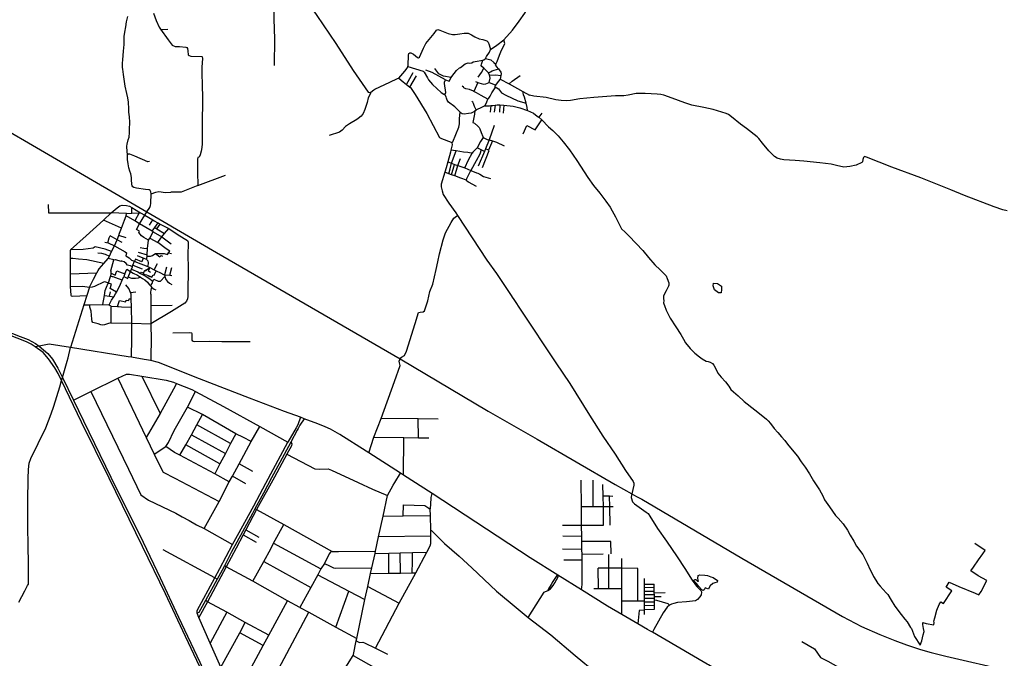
# Model space of a CAD drawing. Header units: millimetres. Extents: x 664923 to 767831, y 3118803 to 3207600.
# Tile 122 of 256: x 682141 to 688577, y 3176505 to 3180679. Entities that reach past the tile are written whole.
import ezdxf

# ---------------------------------------------------------------- set-up
doc = ezdxf.new("R2010")
doc.units = ezdxf.units.MM
for name, color, linetype in [('railways', 4, 'Continuous'), ('roads_2', 2, 'Continuous'), ('roads_3', 3, 'Continuous'), ('water', 7, 'Continuous')]:
    doc.layers.add(name, color=color, linetype=linetype)

msp = doc.modelspace()

# ---------------------------------------------------------------- linework, layer by layer
at = {"layer": 'railways'}
for points in [[(673886.35, 3184707.33), (673900.64, 3184699.01), (676994.51, 3182899.73), (677174.05, 3182795.41), (677996.68, 3182317.48), (678647.94, 3181939.17), (679614.37, 3181376.62), (680231.31, 3181016.15), (680667.55, 3180763.7), (681302.49, 3180394.24), (682971.64, 3179423.21), (683295.65, 3179234.76)], [(683295.65, 3179234.76), (683427.68, 3179158.41), (684627.35, 3178462.58), (685202.81, 3178121.06), (685523.61, 3177937.59), (686032.42, 3177641.15), (686143.05, 3177579.42), (686173.09, 3177563.25)], [(686173.09, 3177563.25), (686203.03, 3177547.13)], [(686203.03, 3177547.13), (686208.08, 3177544.42), (686860.45, 3177159.57), (687519.16, 3176778.78), (687644.35, 3176714.04), (687764.31, 3176661.73), (687861.44, 3176620.74), (687937.38, 3176593.59), (688029.3, 3176563.36), (688098.4, 3176543.61), (688194.42, 3176519.3), (688611.21, 3176422.88), (689137.6, 3176293.39), (689725.38, 3176156.07), (690111.77, 3176064.37), (690367.1, 3176003.79), (690816.92, 3175890.97), (691335.71, 3175767.6), (691424.94, 3175749.88), (691559.53, 3175727.05), (691711.69, 3175708.69), (692576.93, 3175639.5)]]:
    msp.add_lwpolyline(points, dxfattribs=at)
at = {"layer": 'roads_2'}
for points in [[(683097.9, 3181291.62), (683243.56, 3181295.71), (683316.67, 3181294.51), (683339.56, 3181290.77), (683396.44, 3181277.8), (683444.28, 3181255.95), (683580.16, 3181185.16), (683631.25, 3181154.12), (683758.77, 3181089.36), (683807.52, 3181063.26), (683829.06, 3181051.94), (683867.83, 3181016.59), (683957.59, 3180890.63), (684083.4, 3180706.16), (684208.16, 3180522.7), (684320.91, 3180347.77), (684419.73, 3180205.5), (684426.47, 3180203.56), (684435.73, 3180205.76), (684437.11, 3180206.6)], [(684456.45, 3180221.15), (684462.91, 3180225.08), (684561.32, 3180271.84), (684611.04, 3180294.71), (684618.21, 3180297.92)], [(684618.21, 3180297.92), (684648.44, 3180273.04), (684670.37, 3180255.46), (684690.8, 3180239.11), (684694.98, 3180235.76), (684725.13, 3180190.52), (684802.48, 3180066.92), (684885.54, 3179909.51), (684898.03, 3179903.53), (684961.91, 3179879.89), (684965.62, 3179873.79), (684966.85, 3179861.99), (684960.12, 3179827.48), (684957.3, 3179813.03), (684939.42, 3179750.49), (684927.95, 3179710.34), (684919.45, 3179682.12), (684896.06, 3179604.52)], [(684437.11, 3180206.6), (684456.45, 3180221.15)], [(682242.15, 3178542.11), (682214.96, 3178558.71), (682184.67, 3178573.06), (682062.11, 3178621.93), (681904.44, 3178687.08), (681856.79, 3178712.47), (681604.27, 3178864.38), (681328.91, 3179027.78), (681201.11, 3179105.32), (681040.58, 3179210.09), (680856.04, 3179335.19), (680784.9, 3179383.85), (680731.77, 3179410.93), (680696.12, 3179428.86), (680626.56, 3179458.23), (680408.42, 3179545.84), (680291.63, 3179588.14), (680230.06, 3179610.44), (679994.79, 3179692), (679774.44, 3179769.37), (679741.48, 3179780.81)], [(679748.75, 3179794.93), (679921.87, 3179734.86), (680214.03, 3179634.07), (680297.38, 3179603.94), (680384.77, 3179572.37), (680406.76, 3179563.61), (680629.34, 3179473.86), (680719.71, 3179434.92), (680777.7, 3179405.07), (680835.82, 3179367.23), (681075.06, 3179204.58), (681213.11, 3179116.27), (681293.73, 3179067.93), (681448.3, 3178974.72), (681649.02, 3178854.68), (681795.1, 3178767.37), (681883.31, 3178713.29), (681951.34, 3178682.18), (682143.12, 3178608.75), (682196.51, 3178588.08), (682244.46, 3178562.18), (682268.72, 3178545.68)], [(684896.06, 3179604.52), (684895.33, 3179586.02), (684901.42, 3179559.91), (684909.53, 3179536.92), (684946.56, 3179481), (684990.94, 3179418.01), (685002.59, 3179400.21), (685099.42, 3179253.79), (685193.65, 3179108.36), (685257.29, 3179019.72), (685354.6, 3178875.89), (685360.49, 3178866.79)], [(685360.49, 3178866.79), (685370.34, 3178851.58)], [(685370.34, 3178851.58), (685416.54, 3178780.28), (685645.22, 3178436.51), (685736.21, 3178300.95), (685865.51, 3178094.93), (685951.9, 3177957.07), (686033.82, 3177840.2), (686100.07, 3177733.87), (686150.3, 3177660.68), (686156.15, 3177649.99), (686156.36, 3177637.15)], [(686245.73, 3176693.56), (686181.56, 3176730.89), (686076.67, 3176791.9), (685982.41, 3176846.74), (685812.74, 3176952.67), (685659.41, 3177048.4), (685477.38, 3177162.06), (684836.77, 3177582.29), (684650.42, 3177702.04), (684629.53, 3177715.46), (684422.37, 3177848.6), (684405.28, 3177859.59), (684232.73, 3177967.84), (684173.15, 3178003.77), (684137.35, 3178019.02), (684089.38, 3178038.59), (684000.09, 3178071.44), (683976.67, 3178080.36), (683872.49, 3178118.7), (683642.44, 3178205.96), (683315.99, 3178330.95), (683047.13, 3178438.49), (682997.64, 3178452.41), (682954.95, 3178458.76), (682870.94, 3178472.9), (682850.48, 3178475.2), (682473.53, 3178535.86), (682334.28, 3178559.07), (682268.72, 3178545.68), (682242.15, 3178542.11)], [(683976.67, 3178080.36), (683958.01, 3178030.88)], [(684000.09, 3178071.44), (683973, 3178030.02), (683970.29, 3178025.02)], [(683960.68, 3178007.37), (683955.25, 3177997.4), (683913.03, 3177918.14), (683869.77, 3177836.93), (683786.36, 3177684.84), (683733.54, 3177583.73), (683678.84, 3177483.3), (683661.49, 3177451.44), (683596.55, 3177331.24), (683523.44, 3177196.75), (683478.72, 3177110.3), (683463.18, 3177080.26), (683431.45, 3177022.58), (683354.43, 3176882.57), (683311.43, 3176804.39), (683300.21, 3176800.74)], [(683947.19, 3178012.01), (683893.1, 3177917.75)], [(683958.01, 3178030.88), (683947.19, 3178012.01)], [(683970.29, 3178025.02), (683960.68, 3178007.37)], [(683300.21, 3176800.74), (683300.92, 3176817.24), (683416.15, 3177030.84), (683448.77, 3177091.3), (683532.61, 3177249.38), (683563.69, 3177307.47), (683671.29, 3177501.73), (683750.74, 3177650.85), (683893.1, 3177917.75)], [(686149.62, 3177609.06), (686143.05, 3177579.42), (686140.38, 3177570.6), (686139.05, 3177557.23), (686147.25, 3177528.58), (686160.38, 3177514.92), (686237.17, 3177461.17), (686248.17, 3177451.58), (686260.84, 3177433.8), (686310.68, 3177353.02), (686368.87, 3177271.34), (686438.89, 3177167.52), (686489.23, 3177091.8), (686537.36, 3177015.5), (686564.52, 3176976.42), (686591.39, 3176950.44), (686592.49, 3176948.44)], [(686156.36, 3177637.15), (686149.62, 3177609.06)], [(686596.83, 3176940.51), (686598.43, 3176937.6), (686595.6, 3176921.11), (686586.55, 3176906.07), (686572.34, 3176889.91), (686559.32, 3176881.84), (686499.7, 3176874.46), (686440.66, 3176869.68), (686417.43, 3176864.12), (686401.8, 3176859.15), (686389.12, 3176852.77), (686373.24, 3176840.52), (686346.83, 3176802.31), (686285.73, 3176694.51), (686281.12, 3176685.71), (686277.25, 3176675.21)], [(686592.49, 3176948.44), (686596.83, 3176940.51)], [(686260.63, 3176684.89), (686245.73, 3176693.56)], [(686845.91, 3176343.28), (686643.51, 3176461.99), (686635.87, 3176466.47), (686608.1, 3176482.76), (686277.25, 3176675.21), (686260.63, 3176684.89)]]:
    msp.add_lwpolyline(points, dxfattribs=at)
at = {"layer": 'roads_3'}
for points in [[(683806.54, 3180379.1), (683808.16, 3180554.19), (683805.02, 3180683.45), (683804.4, 3180745.56), (683805.97, 3180761.92), (683806.16, 3180865.81), (683807.53, 3180963.9), (683807.52, 3181063.26)], [(685219.24, 3180484.75), (685259.89, 3180511.81), (685305, 3180547.97), (685361.57, 3180611.03), (685405.55, 3180670.03), (685443.73, 3180721.24), (685450, 3180732.38), (685451.97, 3180740.27)], [(682903.35, 3179308.4), (682924.43, 3179344.73), (682957.76, 3179402.16), (682971.64, 3179423.21), (682990.43, 3179451.68), (682994.66, 3179463.82), (682997.11, 3179478.35), (682999.59, 3179542.11), (682998.76, 3179554.92), (682994.48, 3179562.61), (682986.88, 3179566.64), (682962.67, 3179568.84), (682904.29, 3179578.26), (682887.57, 3179583.43), (682879.2, 3179586.93), (682874.95, 3179592.8), (682874.06, 3179599.25), (682872.42, 3179637.76), (682871.76, 3179647.07), (682866.97, 3179671.03), (682860.95, 3179689.31), (682854.64, 3179710.67), (682852.1, 3179723.3), (682850.08, 3179736.2), (682846.23, 3179766.66), (682844.71, 3179796.37), (682841.86, 3179845.45), (682842, 3179853.22), (682843.89, 3179865.66), (682850.73, 3179893.43), (682855.39, 3179910.58), (682856.04, 3179919.38), (682857.39, 3179933.11), (682857.96, 3179962.34), (682859.56, 3180009.94), (682858.23, 3180044.57), (682854.63, 3180075.3), (682853.53, 3180095.71), (682851, 3180140.91), (682847.19, 3180168.52), (682841.81, 3180196.37), (682830.38, 3180245.32), (682823.18, 3180289.69), (682818.53, 3180321.68), (682814.1, 3180354.97), (682813.67, 3180366.34), (682813.47, 3180394.78), (682813.9, 3180417.28), (682819.79, 3180472.72), (682822.71, 3180518.27), (682823.37, 3180559.66), (682823.47, 3180569.23), (682827.98, 3180596.96), (682833.92, 3180632.23), (682838.1, 3180664.35), (682846.62, 3180700.69)], [(683015.22, 3180722.48), (683033.65, 3180675.19), (683052.8, 3180630.49), (683062.09, 3180618.49), (683068.9, 3180615.5), (683109.94, 3180616.4)], [(683062.09, 3180618.49), (683110.24, 3180548.22)], [(684618.21, 3180297.92), (684659.33, 3180342.74), (684673.82, 3180362.42), (684677.57, 3180373.72), (684679.39, 3180379.21), (684682.32, 3180448.27), (684684.7, 3180458.85), (684690.14, 3180461.84), (684698.53, 3180461.97), (684715.09, 3180453.88), (684741.34, 3180432.87), (684747.94, 3180431.15), (684755.19, 3180434.54), (684780.2, 3180492.32), (684796.5, 3180523.46), (684850.59, 3180588.61), (684866.3, 3180610.66), (684873.9, 3180615.13), (684887.12, 3180610.99), (684941.11, 3180590.05), (684969.36, 3180582.14), (684988.33, 3180582.81), (685017.48, 3180586.9), (685047.34, 3180591.01), (685072.53, 3180591.41), (685093.16, 3180580.48), (685115.64, 3180567.4), (685143.6, 3180553.68), (685167.76, 3180549.71), (685194.55, 3180541.05), (685202.71, 3180533.55), (685209.56, 3180515.87), (685219.24, 3180484.75)], [(683110.24, 3180548.22), (683136.99, 3180512.34), (683156.47, 3180504.3), (683184.58, 3180504.01), (683227.74, 3180499.6), (683233.62, 3180496.79), (683238.45, 3180491.78), (683240.17, 3180475.47), (683242.77, 3180449.35), (683247.96, 3180444.35), (683260.43, 3180440.91), (683330.55, 3180439.83), (683333.89, 3180436.26), (683335.15, 3180425.74), (683330.94, 3180368.29), (683331.01, 3180317.8), (683332.59, 3180263.71), (683336.44, 3180158.43), (683334.2, 3179999.65), (683334.3, 3179900.12), (683333.73, 3179867.06), (683331.52, 3179844.87), (683327.55, 3179819.38), (683321.34, 3179796.03), (683313.18, 3179781.02), (683305.91, 3179778.72), (683302.79, 3179768.5), (683303.04, 3179682.78), (683304.77, 3179595.98), (683196.64, 3179552.87), (683127.8, 3179552.12)], [(685253.06, 3180389.79), (685262.44, 3180405.08), (685276.98, 3180448.47), (685290.16, 3180479.5), (685311, 3180516.82), (685311.14, 3180523.75), (685305, 3180547.97)], [(685185.14, 3180424.96), (685192.71, 3180438.14), (685211.87, 3180467.46), (685219.24, 3180484.75)], [(684924.04, 3180287.32), (684947.2, 3180277.53), (684960.73, 3180300.49), (684965.33, 3180308.32), (684995.38, 3180346.94), (685015.13, 3180365.16), (685022.05, 3180367.07), (685053.44, 3180390.46), (685073.39, 3180398.04), (685081.83, 3180396), (685096.76, 3180398.41), (685105.8, 3180403.64), (685119.27, 3180406.04), (685169.4, 3180414.41), (685175.47, 3180416.07), (685185.14, 3180424.96), (685194.96, 3180424.08), (685220.87, 3180416.16), (685241.21, 3180400.5), (685253.06, 3180389.79), (685248.45, 3180381.73), (685262.54, 3180367.79), (685270.44, 3180357.28), (685275.22, 3180350.92), (685284.95, 3180336.17), (685287.68, 3180325.32), (685286.13, 3180315.03), (685282.4, 3180290.36), (685339.84, 3180260.04), (685430.1, 3180209.17), (685472.45, 3180186.6)], [(684677.57, 3180373.72), (684778.11, 3180342.97), (684785.57, 3180335.64), (684807.31, 3180299.51), (684812.34, 3180285.55), (684839.11, 3180255.47), (684896.53, 3180202.97), (684914.23, 3180192.36), (684920.48, 3180190.29), (684924.74, 3180197.25), (684926.09, 3180204.54), (684918.61, 3180261.45), (684917.38, 3180270.15), (684924.04, 3180287.32), (684837.14, 3180333.53), (684796.35, 3180350.32)], [(684960.73, 3180300.49), (684910.22, 3180311.12), (684892.82, 3180318.04), (684881.58, 3180326.34), (684854.19, 3180360.06)], [(685137.78, 3180302.84), (685158.96, 3180334.51), (685174, 3180362.75)], [(685282.4, 3180290.36), (685268.36, 3180274.36), (685252.19, 3180251.24), (685211.43, 3180266), (685209.32, 3180268.79), (685216.09, 3180297.67), (685215.16, 3180307.67), (685211.4, 3180316.6), (685204.97, 3180331.65), (685174, 3180362.75), (685161.45, 3180373.08), (685158.48, 3180380.74), (685160.42, 3180388.73), (685169.4, 3180414.41)], [(685204.97, 3180331.65), (685217.5, 3180339.3), (685229.55, 3180344.12), (685270.44, 3180357.28)], [(684670.37, 3180255.46), (684713.9, 3180334.46)], [(684690.8, 3180239.11), (684733.87, 3180312.18)], [(685211.4, 3180316.6), (685252.42, 3180318.8), (685286.13, 3180315.03)], [(685339.84, 3180260.04), (685360.5, 3180277.71), (685412.07, 3180314.23)], [(685201.77, 3180160.88), (685158.31, 3180183.05), (685126.78, 3180200.78), (685109.78, 3180210.19), (685106.46, 3180212.02), (685081.76, 3180223.19), (685056.9, 3180227.93), (685044.94, 3180233.13), (685041.24, 3180238.21), (685033.39, 3180245.28)], [(685136.71, 3180268.95), (685109.78, 3180210.19)], [(685119.39, 3180275.66), (685136.71, 3180268.95), (685142.26, 3180266.78), (685172.6, 3180258.28), (685188.32, 3180260.07), (685199.61, 3180264.11), (685209.32, 3180268.79)], [(685178.94, 3180116.78), (685185.87, 3180122.36), (685194.84, 3180142.02), (685201.77, 3180160.88), (685208.13, 3180167.4), (685216.18, 3180180.38), (685226.96, 3180200.84), (685248.37, 3180234.58), (685249.85, 3180241.06), (685252.19, 3180251.24)], [(685249.85, 3180241.06), (685270.7, 3180226.45), (685290.19, 3180202.11), (685318.84, 3180186.64), (685396.36, 3180149.86), (685451.86, 3180132.96)], [(684435.73, 3180205.76), (684431.72, 3180193.6), (684419.34, 3180168.34), (684412.13, 3180139.17), (684396.83, 3180091.34), (684385.89, 3180066.84), (684373.41, 3180048.47), (684353.92, 3180033.63), (684344.9, 3180027.32), (684297.51, 3179999.32), (684271.52, 3179980.39), (684249.63, 3179956.43), (684231.57, 3179943.79), (684163.64, 3179921.65)], [(685021.14, 3180074.68), (684984.56, 3180108.8), (684944.55, 3180141.04), (684935.31, 3180153.74), (684931.77, 3180165.49), (684929.3, 3180174.71), (684920.48, 3180190.29)], [(685460.56, 3180086.76), (685459.03, 3180104.75), (685451.86, 3180132.96), (685441.4, 3180174.07), (685433.95, 3180188.59), (685430.91, 3180200.62), (685430.1, 3180209.17)], [(688596.11, 3179429.85), (688568.6, 3179435.68), (688512.1, 3179456.03), (688317.45, 3179529.75), (688226.98, 3179567.26), (688032.81, 3179645.63), (687841.24, 3179715.6), (687676.96, 3179780.69), (687662.76, 3179784.51), (687657.61, 3179778.83), (687653.17, 3179766.05), (687650.7, 3179751.16), (687645.16, 3179746.06), (687608.23, 3179729.46), (687568.46, 3179720.73), (687527.84, 3179716.22), (687480.98, 3179727.03), (687445.39, 3179734.74), (687372.01, 3179743.78), (687267.77, 3179755.59), (687210.37, 3179758.91), (687136.87, 3179763.13), (687114.54, 3179768.61), (687091.81, 3179774.07), (687075.94, 3179784.71), (687038.82, 3179822.61), (686997.11, 3179872.8), (686972.9, 3179902.56), (686961.77, 3179913.28), (686891.5, 3179969.18), (686852.71, 3179997.25), (686793.89, 3180044.98), (686775.41, 3180058.85), (686758.87, 3180065.49), (686674.47, 3180091.74), (686612.55, 3180105.28), (686535.25, 3180120.75), (686489.39, 3180134.91), (686406.38, 3180165.91), (686351.64, 3180186.46), (686332.24, 3180189.79), (686307.72, 3180193.02), (686229.92, 3180196.53), (686170.4, 3180197.03), (686119.44, 3180186.77), (686090.67, 3180182.67), (686036.28, 3180181.07), (685893.33, 3180170.79), (685802.91, 3180162.46), (685741.38, 3180151.3), (685714.76, 3180149.42), (685680.41, 3180151.06), (685646.37, 3180155.95), (685582.61, 3180170.2), (685502.49, 3180180.19), (685472.45, 3180186.6)], [(684965.62, 3179873.79), (684972.37, 3179880.66), (685011.74, 3179976.81), (685016.14, 3179999.04), (685016.69, 3180010.31), (685015.21, 3180033.9), (685021.14, 3180074.68), (685034.04, 3180066.89), (685046.86, 3180064.55), (685074.17, 3180068.98), (685094.58, 3180071.49), (685112, 3180078.67), (685115.94, 3180083.09), (685124.6, 3180089.4), (685165.16, 3180110.39), (685178.94, 3180116.78), (685188.45, 3180115.48), (685212.16, 3180116.59), (685220.32, 3180117.66), (685234.03, 3180119.48), (685249.23, 3180121.56), (685260.98, 3180123.17), (685279.26, 3180122.38), (685305.57, 3180120.61), (685365.54, 3180114.66), (685411.01, 3180103.41), (685460.56, 3180086.76), (685499.54, 3180069.22), (685524.32, 3180049.63), (685534.3, 3180041.8), (685553.92, 3180025.41), (685597.36, 3179979.97), (685626.6, 3179955.37), (685661.5, 3179919.24), (685693.88, 3179880.52)], [(685124.6, 3180089.4), (685113.73, 3180111.32), (685107.2, 3180132.28), (685102.44, 3180139.91), (685096.94, 3180144.7)], [(685220.32, 3180117.66), (685215.53, 3180074.15)], [(685249.23, 3180121.56), (685243.15, 3180074.85)], [(685279.26, 3180122.38), (685276.99, 3180074.1)], [(685305.57, 3180120.61), (685302.11, 3180069.1)], [(685115.94, 3180083.09), (685112.87, 3180061.01), (685103.14, 3180007.18), (685114.83, 3180002.99), (685136.3, 3179983.56), (685143.66, 3179975.71), (685148.47, 3179965.78), (685156.86, 3179941.25), (685168.89, 3179915.24), (685169.78, 3179908.57), (685153.15, 3179882.88), (685131.6, 3179841.18), (685103.64, 3179813.51), (685098.32, 3179807.01), (685091.88, 3179806.4), (685069.33, 3179811.17), (685041.93, 3179813.31), (684994.41, 3179821.54), (684960.12, 3179827.48)], [(685553.25, 3180069.22), (685534.3, 3180041.8)], [(685243.26, 3179987.97), (685210.52, 3179893.54), (685186.52, 3179834.41), (685179.97, 3179818.83), (685137.87, 3179722.35)], [(685432.76, 3179933.99), (685456.95, 3179987.8), (685510.33, 3179959.11), (685553.92, 3180025.41)], [(685169.78, 3179908.57), (685196.27, 3179897.05), (685210.52, 3179893.54), (685231.96, 3179886.83), (685258.44, 3179878.53), (685308.11, 3179854.62)], [(685179.97, 3179818.83), (685158.5, 3179828.75), (685131.6, 3179841.18)], [(685231.96, 3179886.83), (685206.14, 3179825.66)], [(685693.88, 3179880.52), (685735.95, 3179829.62), (685783.82, 3179758.82), (685854.98, 3179646.98), (685890.73, 3179596.57), (685932.34, 3179545.09), (685972.43, 3179492.3), (686000.94, 3179453.72), (686014.24, 3179429.01), (686034.72, 3179391.32), (686053.1, 3179356.68), (686068.06, 3179325.06), (686075.75, 3179312.35), (686097.8, 3179289.84), (686121.95, 3179265.57), (686170.49, 3179216.51), (686213.56, 3179171.47), (686250.73, 3179124.04), (686292.01, 3179077.69), (686326.61, 3179045.36), (686357.03, 3179016.04), (686367.03, 3179004.39), (686373.99, 3178988.83), (686383.76, 3178958.94), (686384.77, 3178945.08), (686382.56, 3178937.59), (686367.55, 3178907.3), (686353.74, 3178882.93), (686350.02, 3178873.11), (686348.82, 3178867.19), (686349.24, 3178857.95), (686350.97, 3178842.73)], [(682988.64, 3179751.8), (682977.63, 3179750.53), (682893.22, 3179788.33), (682860.68, 3179800.62), (682850.32, 3179799.45), (682844.71, 3179796.37)], [(684945.47, 3179672.72), (684954.2, 3179705.45), (684963.96, 3179741.31), (684994.41, 3179821.54)], [(685004.73, 3179726.29), (685023.35, 3179773.07)], [(685049.66, 3179710.31), (685075.15, 3179763.11), (685098.32, 3179807.01)], [(685158.5, 3179828.75), (685148.51, 3179799.83), (685124.16, 3179756.03), (685090.55, 3179694.11), (685127.48, 3179677.49), (685136.29, 3179675.57), (685148, 3179669.59), (685173.29, 3179654.07), (685218.67, 3179641.7)], [(685166.58, 3179712.68), (685210.25, 3179823.82), (685206.14, 3179825.66), (685186.52, 3179834.41)], [(684939.42, 3179750.49), (684963.96, 3179741.31), (684984.06, 3179733.9), (685004.73, 3179726.29), (685049.66, 3179710.31), (685090.55, 3179694.11)], [(684963.59, 3179666.18), (684984.06, 3179733.9)], [(684984.18, 3179658.75), (685004.73, 3179726.29)], [(683304.77, 3179595.98), (683485.82, 3179663.13)], [(685061.35, 3179630.46), (685024.63, 3179644.15), (684984.18, 3179658.75), (684963.59, 3179666.18), (684945.47, 3179672.72), (684919.45, 3179682.12)], [(685127.33, 3179589.38), (685074.99, 3179617.32), (685064.54, 3179624.86), (685061.35, 3179630.46), (685063.51, 3179640.77), (685090.55, 3179694.11)], [(682999.59, 3179542.11), (683030, 3179553.13), (683050.54, 3179556.01), (683094, 3179550.85), (683127.8, 3179552.12)], [(682327.3, 3179470.39), (682328.14, 3179416.98), (682738.48, 3179416.08)], [(682838.89, 3179413.31), (682738.48, 3179416.08), (682777.49, 3179449.86), (682795.51, 3179462.05), (682810.76, 3179466.68), (682838.07, 3179465.82), (682858.96, 3179459.68), (682873.76, 3179450.88), (682930.06, 3179417.32)], [(682874.3, 3179414.87), (682873.76, 3179450.88)], [(682805.84, 3179316.06), (682689.08, 3179369.34), (682738.48, 3179416.08)], [(682761.38, 3179200.45), (682777.9, 3179241.15), (682788.6, 3179269.89), (682793.87, 3179284.07), (682805.84, 3179316.06), (682825.8, 3179368.87), (682837.56, 3179398.29), (682838.89, 3179413.31), (682874.3, 3179414.87), (682922.19, 3179416.98), (682930.06, 3179417.32)], [(682974.98, 3179133.76), (682974.33, 3179142.29), (682976.95, 3179183.97), (682983.49, 3179237.59), (682990.84, 3179251.43), (683013.28, 3179293.66), (683006.45, 3179297.59), (682924.43, 3179344.73), (682892.2, 3179364.6), (682837.56, 3179398.29)], [(682922.19, 3179416.98), (682892.2, 3179364.6)], [(682930.06, 3179417.32), (682957.76, 3179402.16)], [(682957.76, 3179402.16), (683011.01, 3179371), (683020.24, 3179365.59), (683042.8, 3179352.24), (683044.86, 3179351.16), (683059.95, 3179343.17), (683114.9, 3179314.07), (683175.85, 3179272.61), (683237.01, 3179235.56), (683240.18, 3179232.51), (683241.83, 3179226.06), (683240.43, 3179134.24), (683242.32, 3179063.4), (683241.64, 3179007.54), (683239.85, 3178939.49), (683238.95, 3178898.1), (683239.32, 3178870.6), (683236.61, 3178855.93), (683230.98, 3178839.75), (683219.78, 3178827.5), (683132.06, 3178771.26), (682997.91, 3178691.82)], [(684978.89, 3179382.94), (684996.95, 3179396.1)], [(684996.95, 3179396.1), (685002.59, 3179400.21)], [(682689.08, 3179369.34), (682575.9, 3179267.32), (682473.66, 3179175.75), (682470.48, 3179168.02), (682470.68, 3179117.61), (682471.08, 3179019.25), (682470.08, 3178935.4), (682550.2, 3178937.02), (682596.92, 3178932.01)], [(682988.95, 3179335.8), (683011.01, 3179371)], [(683006.45, 3179297.59), (683023.76, 3179321.76), (683044.86, 3179351.16)], [(683023.76, 3179321.76), (683037.94, 3179312.16), (683059.95, 3179343.17)], [(684422.37, 3177848.6), (684456.8, 3177949.79), (684503.83, 3178072.6), (684591.68, 3178314.94), (684628.72, 3178420.16), (684622.61, 3178436.78), (684621.71, 3178447.66), (684627.35, 3178462.58), (684627.82, 3178467), (684636.99, 3178474.33), (684655.94, 3178483.89), (684669.42, 3178513.39), (684724.92, 3178694.08), (684747.01, 3178766.36), (684758.85, 3178768.09), (684777.95, 3178768.9), (684786.09, 3178776.74), (684807.78, 3178841.82), (684822.82, 3178902.17), (684841.17, 3178950.24), (684863.39, 3179046.66), (684873.43, 3179097.68), (684885.52, 3179149.25), (684908.86, 3179240.55), (684924.16, 3179285.49), (684961.81, 3179352.88), (684978.89, 3179382.94)], [(682717.94, 3179221.25), (682719.05, 3179230.22), (682725.31, 3179253.47), (682732.32, 3179266.13)], [(682777.9, 3179241.15), (682732.32, 3179266.13)], [(682836.16, 3179253.02), (682788.6, 3179269.89)], [(682983.49, 3179237.59), (682951.49, 3179255.98), (682937.79, 3179266.88), (682918.75, 3179288.04), (682924.86, 3179296.15), (682903.35, 3179308.4)], [(682990.84, 3179251.43), (683042.99, 3179222.75), (683063.35, 3179250.49), (683070.84, 3179259.72), (683088.14, 3179281.06), (683114.9, 3179314.07)], [(683013.28, 3179293.66), (683070.84, 3179259.72), (683130.98, 3179215.09)], [(683037.94, 3179312.16), (683088.14, 3179281.06)], [(682740.36, 3179165.3), (682698.61, 3179178.55), (682633.29, 3179194.71), (682621.3, 3179185.38), (682554.51, 3179178.11), (682473.66, 3179175.75)], [(682596.92, 3178932.01), (682623.37, 3178983.98), (682644.01, 3179023.74), (682652.89, 3179040.82), (682660, 3179051.8), (682691.43, 3179086.18), (682719.85, 3179118.7), (682727.94, 3179134.24), (682740.36, 3179165.3), (682761.38, 3179200.45)], [(682696.82, 3179224.8), (682717.94, 3179221.25), (682761.38, 3179200.45)], [(682761.38, 3179200.45), (682831.11, 3179161.31), (682838.19, 3179155.57), (682834.09, 3179135.76), (682855.62, 3179122.56), (682871.28, 3179108.54), (682890.54, 3179099.97), (682904.6, 3179093.7), (682978.19, 3179066.34), (682990.73, 3179059.68), (683020.6, 3179044.89), (683033.18, 3179038.63), (683061.21, 3179024.84), (683080.86, 3179014.8), (683087.82, 3179012.12), (683089.42, 3179000.64), (683095.94, 3178981.94), (683107.61, 3178967.38), (683120.77, 3178956.73), (683135.19, 3178948.94)], [(682809.98, 3179222.62), (682777.9, 3179241.15)], [(682978.19, 3179066.34), (682982.01, 3179083.69), (682981.86, 3179093.27), (682979.38, 3179101.76), (682973.59, 3179106.58), (682972.73, 3179112.55), (682971.84, 3179118.7), (682974.98, 3179133.76), (682996.04, 3179133.57), (683008.44, 3179138.68), (683024.39, 3179149.54), (683028.83, 3179152.01), (683048.82, 3179150.18), (683067.77, 3179151.25), (683084.66, 3179151.78), (683106.88, 3179144.11), (683113.64, 3179154.8), (683121.09, 3179166.58), (683097.96, 3179181.99), (683042.99, 3179222.75)], [(682651.88, 3179156.6), (682676.36, 3179153.88), (682699.35, 3179147), (682727.94, 3179134.24)], [(682972.73, 3179112.55), (682946.78, 3179121.3), (682910.52, 3179136.64)], [(682915.49, 3179159.4), (682974.33, 3179142.29)], [(682928.6, 3179190.51), (682953.13, 3179185.95), (682976.95, 3179183.97)], [(683028.83, 3179152.01), (683057.68, 3179129.27), (683064.54, 3179137.41), (683074.72, 3179133)], [(683113.64, 3179154.8), (683133.01, 3179152.02)], [(682691.43, 3179086.18), (682580.02, 3179108.7), (682525.52, 3179114.07), (682486.87, 3179117.85), (682470.68, 3179117.61)], [(682721.12, 3178959.93), (682733.86, 3179001.1), (682738.11, 3179014.86), (682738.37, 3179023), (682738.64, 3179031.16), (682736.18, 3179038.62), (682755.08, 3179109.52), (682719.85, 3179118.7)], [(682755.08, 3179109.52), (682765.07, 3179111), (682802.93, 3179100.48)], [(682878.5, 3179065.03), (682865.88, 3179070.07), (682862.2, 3179069.65), (682845.94, 3179075.25), (682836.4, 3179085.33), (682823.37, 3179095.73), (682809.13, 3179101.55), (682802.93, 3179100.48)], [(682872.23, 3179049.12), (682878.5, 3179065.03), (682877.3, 3179071.05), (682879.45, 3179075.73), (682890.54, 3179099.97)], [(682879.45, 3179075.73), (682941.76, 3179051.94)], [(682946.78, 3179121.3), (682937.97, 3179097.2), (682896.54, 3179113.37), (682890.54, 3179099.97)], [(683020.6, 3179044.89), (683040.53, 3179086.39)], [(682471.08, 3179019.25), (682644.01, 3179023.74)], [(682810.97, 3178977.47), (682768.88, 3178992.32), (682752.1, 3178998.39), (682745.19, 3178997.73), (682733.86, 3179001.1)], [(682738.37, 3179023), (682765.32, 3179010.28), (682776.66, 3179037.34), (682828.24, 3179018.39), (682840.09, 3179048.02), (682864.15, 3179034)], [(682798.85, 3178951.06), (682810.97, 3178977.47), (682821.52, 3179000.74), (682847.19, 3178988.47), (682850.43, 3178997.06), (682864.15, 3179034), (682872.23, 3179049.12), (682913.86, 3179030.63), (682931.16, 3179020.64), (682943.5, 3179013.52), (682966.59, 3178999.92), (682990.47, 3178985.8), (683006.54, 3178972.61), (683011.76, 3178967.54)], [(682828.24, 3179018.39), (682821.52, 3179000.74)], [(682864.15, 3179034), (682882.77, 3179023.17), (682910.04, 3179008.59), (682929.97, 3178997.27), (682944.41, 3178988.7), (682959.65, 3178978.6), (682975.44, 3178963.63), (682988.01, 3178947.56), (682995.36, 3178939.18), (683004.49, 3178928.79), (683020.39, 3178918.21), (683030.6, 3178913.21)], [(682931.16, 3179020.64), (682936.32, 3179028.19), (682950.18, 3179022.98), (682959.51, 3179041.23), (682964.5, 3179037.95), (682970.36, 3179045.28), (682990.73, 3179059.68)], [(682950.18, 3179022.98), (682948.62, 3179019.82), (682959.4, 3179014.59), (682969.84, 3179012.43), (682981.09, 3179008.2), (682991.3, 3179000.9), (682994.2, 3179003.51), (683004.05, 3178996.71), (683012.26, 3179012.03), (683019.47, 3179009.22), (683033.18, 3179038.63)], [(682995.95, 3179027.89), (682981.68, 3179035.7), (682990.73, 3179059.68)], [(682995.36, 3178939.18), (683009.25, 3178959.89), (683011.76, 3178967.54), (683017.31, 3178984.34), (683045.84, 3178971.08), (683062.02, 3178970.41), (683089.42, 3179000.64)], [(683100.84, 3179061.91), (683087.82, 3179012.12), (683121.47, 3179008.7), (683135.21, 3179007.31)], [(683121.47, 3179008.7), (683134.31, 3179060.6)], [(682470.08, 3178935.4), (682473.92, 3178878.04), (682476.92, 3178874.43), (682488.71, 3178872.79), (682578.87, 3178875.73)], [(682559.77, 3178816.23), (682599.59, 3178816.39), (682685.14, 3178816.73), (682694.79, 3178877.34), (682699.86, 3178909.13), (682707.96, 3178931.56), (682719.47, 3178956.37), (682721.12, 3178959.93)], [(682596.92, 3178932.01), (682616.69, 3178933.55), (682632.47, 3178938.46), (682695.95, 3178968.16), (682721.12, 3178959.93)], [(682685.14, 3178816.73), (682725.97, 3178815.21), (682740.22, 3178845.53), (682755.2, 3178868.56), (682767.15, 3178886.91), (682773.13, 3178899.03), (682787.41, 3178923.25), (682798.85, 3178951.06)], [(682773.13, 3178899.03), (682733.09, 3178922.15), (682739.93, 3178950.19), (682719.47, 3178956.37)], [(682725.97, 3178815.21), (682738.23, 3178807.82), (682779.54, 3178804.98), (682785.71, 3178804.54), (682805.62, 3178801.57), (682872.19, 3178799.32), (682869.85, 3178855.41), (682868.65, 3178884.49), (682865.89, 3178896.51), (682853.33, 3178923.38), (682834.58, 3178947.23)], [(682929.97, 3178997.27), (682914.75, 3178990.57), (682897.91, 3178986.68), (682873.7, 3178988.62), (682850.43, 3178997.06)], [(682596.92, 3178932.01), (682578.87, 3178875.73), (682559.77, 3178816.23)], [(682694.79, 3178877.34), (682728.34, 3178872.47), (682755.2, 3178868.56)], [(682728.34, 3178872.47), (682733.69, 3178900.69)], [(682865.89, 3178896.51), (682898.76, 3178899.54)], [(682997.5, 3178885.28), (682998.06, 3178899.24), (682999.44, 3178911.42), (683001.34, 3178922.32), (683004.49, 3178928.79)], [(682997.5, 3178885.28), (682997.66, 3178811.47), (682997.91, 3178691.82)], [(682559.77, 3178816.23), (682473.53, 3178535.86)], [(682736.4, 3178697.6), (682714.63, 3178691.46), (682694.98, 3178684.69), (682682.52, 3178683.2), (682671.31, 3178685.35), (682652.77, 3178690.49), (682636.31, 3178695.92), (682619.07, 3178701.08), (682614.83, 3178706.19), (682611.97, 3178722.95), (682607, 3178775.11), (682600.09, 3178800.36), (682599.59, 3178816.39)], [(682738.23, 3178807.82), (682736.11, 3178798.47), (682736.4, 3178697.6), (682872.9, 3178696.13), (682872.19, 3178799.32)], [(682779.54, 3178804.98), (682793.55, 3178844.87), (682833.72, 3178835.94), (682836.96, 3178845.29), (682854.67, 3178842.98), (682856.55, 3178855.68), (682869.85, 3178855.41)], [(682997.66, 3178811.47), (683137.49, 3178812.38)], [(686350.97, 3178842.73), (686350.18, 3178829.34)], [(686350.18, 3178829.34), (686352.39, 3178822.28), (686356.97, 3178810.28), (686366.98, 3178781.41), (686393.66, 3178728.67), (686429.42, 3178671.96), (686463.01, 3178622.14), (686479.27, 3178590.56), (686492.82, 3178566.62), (686524.63, 3178531.17), (686554.81, 3178500.57), (686584.66, 3178475.1), (686602.93, 3178463.58), (686628.74, 3178448.06), (686642.21, 3178445.2), (686653.91, 3178440.25), (686669.03, 3178431.24), (686679, 3178421.38), (686687.75, 3178406.87), (686705.66, 3178368.89), (686726.49, 3178342.25), (686754.87, 3178311.37), (686776.49, 3178283.71), (686790.26, 3178262.61), (686807.28, 3178247.73), (686836.9, 3178220.2), (686876.75, 3178183.08), (686946.03, 3178129.98), (686987.11, 3178096.21), (687022.93, 3178069.3), (687034.21, 3178058.18), (687050, 3178039.94), (687072.21, 3178007.15), (687096.4, 3177980.31), (687120.1, 3177952.43), (687143.19, 3177929.17), (687160.89, 3177904.79), (687190.15, 3177867.24), (687224.91, 3177825.66), (687249.24, 3177789.84), (687275.12, 3177754.28), (687304.65, 3177711.76), (687330.21, 3177664.38), (687369.36, 3177606.44), (687391.18, 3177566.2), (687402.74, 3177540.94), (687434.53, 3177494.39), (687474.31, 3177439.26)], [(682870.94, 3178472.9), (682871.26, 3178484), (682872.57, 3178586.07), (682872.9, 3178696.13), (682997.91, 3178691.82)], [(682997.91, 3178691.82), (682999.43, 3178585.13), (682997.42, 3178482.33), (682997.64, 3178452.41)], [(683648.29, 3178574.84), (683462.08, 3178573.71), (683380.62, 3178575.34), (683285.69, 3178574.2), (683276.54, 3178575.52), (683271.38, 3178578.71), (683269.09, 3178585.56), (683268.09, 3178625.51), (683265.44, 3178631.29), (683252.28, 3178632.17), (683141.65, 3178631.51)], [(682293.69, 3178504.47), (682242.15, 3178542.11)], [(682268.72, 3178545.68), (682325.2, 3178496.62)], [(682329.71, 3178462.51), (682293.69, 3178504.47)], [(682325.2, 3178496.62), (682354.35, 3178459.62)], [(682456.65, 3178468.48), (682473.53, 3178535.86)], [(682133.83, 3176871.1), (682173.47, 3176946.34), (682192.06, 3176980.28), (682197.06, 3176989.51), (682198.4, 3176998.67), (682197.59, 3177120.84), (682196.03, 3177243.73), (682194.55, 3177361.85), (682194.41, 3177535.24), (682196.54, 3177681.57), (682198.95, 3177738.31), (682202.14, 3177779.74), (682212.58, 3177810.43), (682260.95, 3177908.95), (682311.36, 3178010.61), (682346.3, 3178103.51), (682364.29, 3178152.43), (682402.36, 3178280.33), (682414.27, 3178320.31), (682420.03, 3178339.65), (682451.96, 3178446.78)], [(684019.67, 3174942.89), (683972.93, 3175041.29), (683924.81, 3175144.66), (683863.36, 3175276.64), (683818.29, 3175370.35), (683747.51, 3175517.52), (683618.31, 3175770.79), (683511.78, 3176011.04), (683408.19, 3176244.42), (683315.33, 3176453.55), (683207.38, 3176685.82), (683094.15, 3176925.95), (682944.45, 3177236.39), (682724.67, 3177683.59), (682545.38, 3178049.77), (682414.27, 3178320.31), (682391.86, 3178366.57), (682370.1, 3178403.99), (682329.71, 3178462.51)], [(682354.35, 3178459.62), (682389.47, 3178402.48), (682420.03, 3178339.65), (682491.44, 3178192.89), (682556.93, 3178058.31), (682736.71, 3177689.68), (682948.05, 3177263.67), (683059.22, 3177030.33), (683179.72, 3176773.63), (683317.22, 3176479.79), (683456.87, 3176167.09), (683596.15, 3175854.02), (683669.79, 3175696.06), (683718.01, 3175601.79), (683817.92, 3175401.8), (683825.98, 3175385.69), (683918.6, 3175193.23), (683950.48, 3175125.16), (683971.5, 3175080.28), (684032.92, 3174948.93)], [(682451.96, 3178446.78), (682456.65, 3178468.48)], [(682491.44, 3178192.89), (682606.03, 3178249.26), (682783.14, 3178335.79), (682838.08, 3178362.64), (682858.66, 3178362.96), (682939.99, 3178349.38), (683099.01, 3178322.84), (683146.2, 3178309.44), (683164.57, 3178301.44), (683266.87, 3178261.74), (683290.52, 3178248.99), (683473.85, 3178150.19), (683710.36, 3178020.23), (683893.1, 3177917.75)], [(682783.14, 3178335.79), (682967.67, 3177949.08), (683019.8, 3177839.81), (683056.33, 3177763.27), (683079.03, 3177722.66), (683154.67, 3177682.88)], [(682939.99, 3178349.38), (683057.96, 3178104.58)], [(683164.57, 3178301.44), (683147, 3178263.61), (683057.96, 3178104.58), (682967.67, 3177949.08)], [(682606.03, 3178249.26), (682850.78, 3177741.02), (682932.82, 3177574.05), (682983.37, 3177539.72), (683160.46, 3177454.75)], [(683019.8, 3177839.81), (683095.32, 3177888.6), (683112.82, 3177915.51), (683151.4, 3177993.44), (683237.27, 3178147.2), (683290.52, 3178248.99)], [(683653.47, 3177922.33), (683602.88, 3177949.21), (683554.07, 3177972.72), (683336.64, 3178097.89), (683237.27, 3178147.2)], [(683188.15, 3177833.98), (683225.91, 3177900.76), (683262.77, 3177965.94), (683299.07, 3178030.8), (683336.64, 3178097.89)], [(684744.84, 3178071.34), (684503.83, 3178072.6)], [(684746.81, 3177946.98), (684744.84, 3178071.34)], [(684875.62, 3178069.06), (684744.84, 3178071.34)], [(683519.3, 3177908.22), (683299.07, 3178030.8)], [(683346.53, 3177353.99), (683444.93, 3177529.21), (683510.81, 3177658.86), (683530.71, 3177694.87), (683576.27, 3177777.32), (683653.47, 3177922.33), (683710.36, 3178020.23)], [(683554.07, 3177972.72), (683519.3, 3177908.22), (683485.99, 3177843.76), (683448.34, 3177776.31), (683417.23, 3177711.16)], [(683262.77, 3177965.94), (683485.99, 3177843.76)], [(683913.03, 3177918.14), (683920.37, 3177907.44), (683917.99, 3177895.08), (683886.34, 3177838.58), (683805.56, 3177688.81), (683689.3, 3177477.62), (683618.36, 3177345.67), (683600.98, 3177312.33), (683554.89, 3177224.77), (683490.94, 3177103.73), (683368.72, 3176874.73), (683312.57, 3176772.4)], [(684456.8, 3177949.79), (684652.28, 3177947.89), (684746.81, 3177946.98), (684804.64, 3177946.42), (684814.49, 3177946.32)], [(684650.42, 3177702.04), (684652.28, 3177947.89)], [(683510.81, 3177658.86), (683417.23, 3177711.16), (683188.15, 3177833.98), (683153.49, 3177851.12), (683095.32, 3177888.6)], [(683448.34, 3177776.31), (683225.91, 3177900.76)], [(683664.82, 3177726.4), (683576.27, 3177777.32)], [(683886.34, 3177838.58), (684069.36, 3177742.76), (684101.71, 3177741.15), (684156.47, 3177742.74), (684179.95, 3177735.84), (684353.6, 3177655.03), (684446.29, 3177611.05), (684544.13, 3177569.4)], [(684593.04, 3177655.09), (684629.53, 3177715.46)], [(683154.67, 3177682.88), (683444.93, 3177529.21)], [(683617.88, 3177646.09), (683530.71, 3177694.87)], [(684582.35, 3177636.82), (684593.04, 3177655.09)], [(685812.74, 3176952.67), (685817.41, 3176986.9), (685818.67, 3177061.72), (685817.53, 3177145.61), (685817, 3177183.7), (685816.56, 3177216.04), (685815.85, 3177267.98), (685815.38, 3177301.71), (685814.41, 3177372.96), (685812.72, 3177496.14), (685810.35, 3177669.51)], [(685890.2, 3177495.64), (685888.76, 3177669.8)], [(684319.81, 3176523.51), (684323.55, 3176529.54), (684340.87, 3176618.57), (684344.05, 3176634.91), (684395.85, 3176889.34), (684416.02, 3176975.07), (684434.31, 3177058.69), (684443.16, 3177097.67), (684463.64, 3177190.68), (684466.77, 3177204.93), (684487.05, 3177299.63), (684515.75, 3177435.27), (684544.13, 3177569.4), (684582.35, 3177636.82)], [(685951.57, 3177640.34), (685952.8, 3177564.78), (685953.91, 3177495.25), (685955.83, 3177373.31)], [(684827.61, 3177510.82), (684831.4, 3177555.78), (684836.77, 3177582.29)], [(686018.71, 3177563.65), (685997.05, 3177564.02), (685952.8, 3177564.78)], [(686000.92, 3177375.66), (685998.46, 3177494.97), (685997.05, 3177564.02)], [(683160.46, 3177454.75), (683202.75, 3177430.51), (683249.01, 3177404.99), (683296.86, 3177378.27), (683346.53, 3177353.99)], [(683678.84, 3177483.3), (683689.3, 3177477.62), (683867.41, 3177380.85), (684184.08, 3177203.17)], [(684465.76, 3176571.4), (684621.53, 3176864.77), (684729.71, 3177063.71), (684802.76, 3177198.39), (684823.25, 3177240.29), (684827.41, 3177254.89), (684827.86, 3177303.52), (684828.21, 3177342.11), (684825.23, 3177438.11), (684825.01, 3177480.15), (684825.48, 3177485.76)], [(684648.09, 3177436.54), (684650.05, 3177508.95), (684790.02, 3177503.46), (684814.23, 3177487.08), (684825.01, 3177480.15)], [(684825.48, 3177485.76), (684827.61, 3177510.82)], [(686020.34, 3177494.83), (685998.46, 3177494.97), (685953.91, 3177495.25), (685890.2, 3177495.64), (685812.72, 3177496.14)], [(684515.75, 3177435.27), (684648.09, 3177436.54), (684825.23, 3177438.11)], [(687474.31, 3177439.26), (687491.77, 3177420.83), (687524.88, 3177383.58), (687552.1, 3177343.73), (687570.71, 3177310.63), (687593.29, 3177271.69), (687611.14, 3177238.06), (687652.56, 3177183.74), (687681.61, 3177127.44), (687700.42, 3177082.52), (687714.79, 3177056.03), (687723.32, 3177039.47), (687736.87, 3177015.54), (687750.92, 3176993.42), (687765.13, 3176976.94), (687785.89, 3176955.18), (687804.31, 3176933.38), (687815.09, 3176921.73), (687838.4, 3176885.63), (687860.72, 3176846.94), (687903.19, 3176792.12), (687926.15, 3176761.15), (687942.19, 3176743.94), (687964.99, 3176707.05), (687969.74, 3176700.96), (687991.25, 3176648.38), (688027.31, 3176590.38)], [(683346.53, 3177353.99), (683532.61, 3177249.38)], [(683618.36, 3177345.67), (683702.97, 3177297.67)], [(683665.68, 3177009.83), (683736.12, 3177138.6), (683781.64, 3177221.82), (683800.62, 3177257.02), (683867.41, 3177380.85)], [(684828.21, 3177342.11), (684833.47, 3177341.29), (684916.86, 3177254.96), (685014.09, 3177171.87), (685096.36, 3177096.32), (685257.7, 3176943.06), (685386.15, 3176836.24), (685464.25, 3176771.8), (685613.74, 3176658.31), (685772.9, 3176523.76), (685908.89, 3176409.31), (686002.94, 3176335.46), (686099.88, 3176259.94), (686198.05, 3176178.96), (686246.65, 3176139.4), (686326.58, 3176068.16), (686384.55, 3176015.78)], [(685955.83, 3177373.31), (685814.41, 3177372.96), (685689.53, 3177373.41)], [(683600.98, 3177312.33), (683685.95, 3177263.49)], [(684827.86, 3177303.52), (684487.05, 3177299.63)], [(685815.38, 3177301.71), (685690.66, 3177302.71)], [(686007.44, 3177189.17), (686005.9, 3177268.84), (685815.85, 3177267.98)], [(683431.45, 3177022.58), (683416.15, 3177030.84), (683077.8, 3177213.75)], [(683800.62, 3177257.02), (684109.07, 3177089.01)], [(684184.08, 3177203.17), (684173.19, 3177199.36), (684163.88, 3177187.58), (684133.45, 3177125.34), (684109.07, 3177089.01), (684090.07, 3177051.26), (684043.17, 3176968.41), (683972.33, 3176838.2)], [(684184.08, 3177203.17), (684224.04, 3177204.16), (684466.77, 3177204.93)], [(684463.64, 3177190.68), (684554.86, 3177192.97), (684628.68, 3177195.18), (684708.61, 3177196.65), (684802.76, 3177198.39)], [(685816.56, 3177216.04), (685689.27, 3177218.37)], [(688027.31, 3176590.38), (688038.44, 3176620.37), (688047.64, 3176658.28), (688053.47, 3176680.99), (688049.04, 3176700.19), (688043.97, 3176725.8), (688045.8, 3176740.22), (688067.63, 3176732.09), (688115.8, 3176723.88), (688118.66, 3176738.31), (688117.48, 3176747.79), (688122.31, 3176768.69), (688135.44, 3176819.26), (688152.12, 3176857.8), (688161.66, 3176874.66), (688178.89, 3176863.12), (688234.09, 3176947.25), (688198.34, 3176970.05), (688215.88, 3177003.48), (688280.12, 3176975.49), (688387.51, 3176930.47), (688411.96, 3176919.81), (688425.55, 3176942.13), (688463.39, 3177012.88), (688406.86, 3177043.83), (688359.56, 3177078), (688375.19, 3177101.12), (688408.62, 3177148.44), (688436.4, 3177187.69), (688452.31, 3177209.53), (688384.41, 3177256.47)], [(683736.12, 3177138.6), (684043.17, 3176968.41)], [(684553.76, 3177060.72), (684554.86, 3177192.97)], [(684630.18, 3177062.02), (684628.68, 3177195.18)], [(684706.08, 3177063.31), (684708.5, 3177138.55), (684708.61, 3177196.65)], [(685817.53, 3177145.61), (685698.61, 3177146.97)], [(685955.49, 3177186.1), (685817, 3177183.7)], [(685991.56, 3176960.68), (685991.58, 3177093.64), (685991.88, 3177183.02)], [(686076.67, 3176791.9), (686076.56, 3176878.02), (686076.46, 3176960.87), (686076.28, 3177093.42), (686076.19, 3177158.02)], [(683972.33, 3176838.2), (683892.07, 3176881.42), (683665.68, 3177009.83), (683490.94, 3177103.73), (683478.72, 3177110.3)], [(684133.45, 3177125.34), (684166.66, 3177109.23), (684191.64, 3177097.29), (684208.23, 3177093.44), (684443.16, 3177097.67)], [(685923.91, 3176960.53), (685922.16, 3177093.82)], [(686181.05, 3177093.14), (686076.28, 3177093.42), (685991.58, 3177093.64), (685922.16, 3177093.82)], [(686181.63, 3176879.05), (686181.05, 3177093.14)], [(684090.07, 3177051.26), (684293.24, 3176943.21), (684395.85, 3176889.34)], [(684434.31, 3177058.69), (684553.76, 3177060.72), (684630.18, 3177062.02), (684706.08, 3177063.31), (684729.71, 3177063.71)], [(685625.8, 3177006.36), (685614.12, 3176988.17)], [(685659.41, 3177048.4), (685651.45, 3177046.31), (685625.8, 3177006.36)], [(685639.07, 3176999.16), (685660.91, 3177037.94), (685659.41, 3177048.4)], [(686225.97, 3176790.6), (686225.98, 3176818.88), (686225.98, 3176825.04), (686225.99, 3176848.9), (686226, 3176872.73), (686226, 3176879.48), (686226.01, 3176896.97), (686226.02, 3176919.3), (686226.03, 3176943.91), (686226.04, 3176966.99), (686226.04, 3176990.65), (686226.06, 3177026.8)], [(684206.46, 3176708.99), (684293.24, 3176943.21)], [(684416.02, 3176975.07), (684621.53, 3176864.77)], [(685464.25, 3176771.8), (685570.21, 3176937.68), (685592.28, 3176949.19)], [(685614.12, 3176988.17), (685597.64, 3176959.88), (685592.28, 3176949.19)], [(685592.28, 3176949.19), (685611.73, 3176959.15), (685627.18, 3176980.79)], [(685627.18, 3176980.79), (685639.07, 3176999.16)], [(685893.94, 3176960.46), (685923.91, 3176960.53), (685991.56, 3176960.68), (686076.46, 3176960.87)], [(686226.03, 3176943.91), (686289.43, 3176944.13)], [(686226.04, 3176990.65), (686289.3, 3176989.72)], [(686289.36, 3176966.66), (686226.04, 3176966.99)], [(686289.79, 3176825.67), (686289.72, 3176849.72), (686289.65, 3176872.98), (686289.61, 3176886.45), (686289.57, 3176896.65), (686289.53, 3176910.09), (686289.51, 3176919.73), (686289.47, 3176933.95), (686289.43, 3176944.13), (686289.36, 3176966.66), (686289.3, 3176989.72)], [(683768.55, 3176655.65), (683615.61, 3176739.44), (683493.94, 3176806.12), (683368.72, 3176874.73), (683354.43, 3176882.57)], [(683546.45, 3176245.54), (683732.48, 3176589.05), (683768.55, 3176655.65), (683892.07, 3176881.42)], [(686226, 3176879.48), (686181.63, 3176879.05), (686076.56, 3176878.02)], [(686289.57, 3176896.65), (686226.01, 3176896.97)], [(686289.51, 3176919.73), (686226.02, 3176919.3)], [(686289.47, 3176933.95), (686359.39, 3176934.88)], [(686289.53, 3176910.09), (686334.07, 3176910.04)], [(686289.61, 3176886.45), (686303.54, 3176884.93), (686376.78, 3176863.03)], [(683972.33, 3176838.2), (684031.72, 3176806.45), (684206.46, 3176708.99), (684344.05, 3176634.91)], [(686225.98, 3176818.88), (686191.11, 3176818.7), (686181.56, 3176730.89)], [(686225.98, 3176825.04), (686289.79, 3176825.67)], [(686289.72, 3176849.72), (686225.99, 3176848.9)], [(686289.65, 3176872.98), (686226, 3176872.73)], [(686376.78, 3176863.03), (686384.22, 3176856.99)], [(686384.22, 3176856.99), (686389.12, 3176852.77)], [(683673.86, 3176135.23), (683571.84, 3176191.03), (683546.45, 3176245.54), (683528.51, 3176284.07), (683455.53, 3176447.93), (683386.26, 3176603.5), (683312.57, 3176772.4), (683300.21, 3176800.74)], [(683493.94, 3176806.12), (683386.26, 3176603.5)], [(683640.74, 3176073.29), (683673.86, 3176135.23), (684031.72, 3176806.45)], [(683455.53, 3176447.93), (683578.88, 3176672.57), (683615.61, 3176739.44)], [(683732.48, 3176589.05), (683578.88, 3176672.57)], [(684340.87, 3176618.57), (684361.05, 3176608.85), (684383.1, 3176609.74), (684395.27, 3176606.45), (684465.76, 3176571.4), (684545.56, 3176531.71)], [(687252.81, 3176614.73), (687335.86, 3176568.19), (687374.79, 3176510.6), (687424.05, 3176486.96), (687613.71, 3176378.7), (687702.77, 3176328.68), (687782.17, 3176284.09), (687831.7, 3176256.26), (687871.52, 3176233.21), (687939.44, 3176193.9), (688040.6, 3176135.33), (688051.14, 3176129.23), (688089.44, 3176111.07), (688124.17, 3176097.63), (688146.12, 3176089.14), (688270.47, 3176037.25), (688396.16, 3175976.96)], [(684319.81, 3176523.51), (684587.37, 3176373.07), (684564.31, 3176282.46), (684530.53, 3176154.74), (684450.52, 3176074.75), (684440.19, 3176064.41), (684422.99, 3176062.26), (684329.86, 3176079.8), (684227.11, 3176092.36), (684085.21, 3176096.02), (684001.74, 3176183.86), (684069.82, 3176405.57), (684246.91, 3176405.96), (684319.81, 3176523.51)]]:
    msp.add_lwpolyline(points, dxfattribs=at)
at = {"layer": 'water'}
for points in [[(686682.69, 3178914.68), (686674.48, 3178938.99), (686675.85, 3178957.89), (686702.14, 3178954.99), (686728.66, 3178938.19), (686729.59, 3178914.88), (686725.45, 3178894.25), (686708.14, 3178894.54), (686682.69, 3178914.68)], [(686552.22, 3177021), (686561.71, 3177021.15), (686570.82, 3177010.18), (686578.08, 3177010.3), (686572.79, 3177026.88), (686576.39, 3177045.83), (686586.93, 3177050.44), (686618.8, 3177048.18), (686637.81, 3177046.81), (686658.61, 3177038.26), (686674.33, 3177032.96), (686702.55, 3177013.97), (686699.37, 3177003.36), (686686.06, 3176997.58), (686671.03, 3176994.57), (686654.54, 3176978.19), (686646.41, 3176963.06), (686642.61, 3176956.34), (686631.93, 3176960.61), (686621.8, 3176964.88), (686614.72, 3176953.66), (686609.23, 3176948.02), (686600.79, 3176952.33), (686580.32, 3176975.34), (686566.06, 3176993.44), (686548.45, 3177012.6), (686552.22, 3177021)]]:
    msp.add_lwpolyline(points, close=True, dxfattribs=at)

doc.saveas('drawing.dxf')
